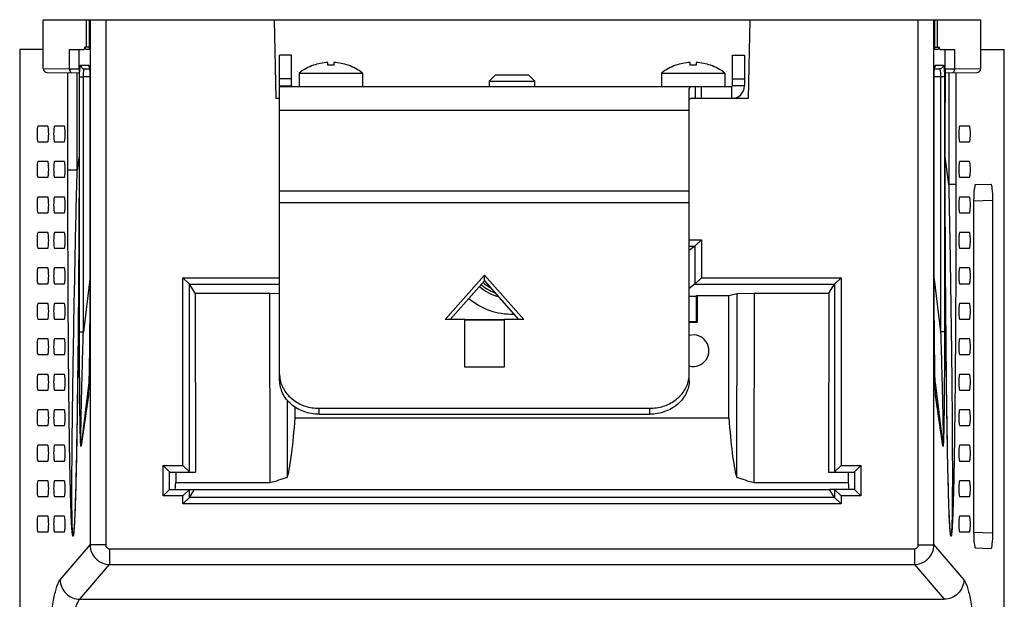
# Model space of a CAD drawing. Header units: millimetres. Extents: x 0 to 1189, y 0 to 841.
# Tile 4 of 8: x 386 to 511, y 597 to 671. Entities that reach past the tile are written whole.
import ezdxf

# ---------------------------------------------------------------- set-up
doc = ezdxf.new("R2010")
doc.units = ezdxf.units.MM
doc.header["$LTSCALE"] = 65.395
for name, color, linetype in [('CRADLE_CASE_RH-SHAPE', 7, 'CONTINUOUS'), ('FIX_GUIDE-SHAPE', 7, 'CONTINUOUS'), ('ISO7045-M4X12-4_8-SHAPE', 7, 'CONTINUOUS')]:
    doc.layers.add(name, color=color, linetype=linetype)

msp = doc.modelspace()

# ---------------------------------------------------------------- linework, layer by layer
at = {"layer": 'CRADLE_CASE_RH-SHAPE', "color": 7, "linetype": 'Continuous'}
for p, q in [((389.475, 664.828), (389.475, 671.036)), ((389.475, 671.036), (508.475, 671.036)), ((394.975, 667.536), (394.975, 671.036)), ((395.278, 671.036), (395.278, 667.236)), ((395.405, 671.036), (395.405, 604.396)), ((397.394, 671.036), (397.394, 604.396)), ((418.801, 671.036), (418.975, 661.033)), ((479.15, 671.036), (478.975, 661.033)), ((500.557, 604.396), (500.557, 671.036)), ((502.546, 604.396), (502.546, 671.036)), ((502.673, 667.236), (502.673, 671.036)), ((502.975, 667.536), (502.975, 671.036)), ((508.475, 664.828), (508.475, 671.036)), ((395.278, 667.536), (394.759, 667.536)), ((502.673, 667.536), (503.192, 667.536)), ((386.475, 667.236), (386.475, 579.623)), ((389.475, 667.236), (386.475, 667.236)), ((392.808, 664.801), (392.808, 667.236)), ((392.808, 667.236), (394.649, 667.236)), ((394.009, 664.788), (394.009, 667.236)), ((395.278, 667.236), (394.869, 667.236)), ((503.081, 667.236), (502.673, 667.236)), ((503.302, 667.236), (505.142, 667.236)), ((503.941, 667.236), (503.941, 664.788)), ((505.142, 667.236), (505.142, 664.801)), ((508.475, 667.236), (511.475, 667.236)), ((511.475, 579.623), (511.475, 667.236)), ((394.233, 665.283), (395.229, 665.276)), ((502.721, 665.276), (503.717, 665.283)), ((389.475, 664.828), (392.808, 664.801)), ((389.971, 664.328), (394.028, 664.293)), ((392.594, 651.987), (392.594, 664.305)), ((392.808, 664.801), (394.035, 664.788)), ((393.773, 651.987), (393.773, 664.295)), ((394.028, 664.704), (394.028, 661.639)), ((394.035, 664.788), (394.035, 662.78)), ((394.075, 631.444), (394.075, 663.785)), ((394.075, 663.785), (394.564, 663.785)), ((394.564, 631.444), (394.564, 663.785)), ((395.384, 663.778), (394.564, 663.785)), ((394.726, 664.783), (395.341, 664.779)), ((395.341, 664.778), (394.726, 664.783)), ((395.384, 663.877), (395.384, 640.776)), ((395.387, 663.775), (395.384, 663.775)), ((395.387, 663.775), (395.387, 640.776)), ((446.901, 664.033), (446.094, 663.233)), ((446.901, 664.033), (451.049, 664.033)), ((451.049, 664.033), (451.856, 663.233)), ((502.564, 640.776), (502.564, 663.775)), ((502.564, 663.775), (502.566, 663.775)), ((503.387, 663.785), (502.566, 663.778)), ((503.224, 664.783), (502.609, 664.778)), ((502.609, 664.779), (503.224, 664.783)), ((503.387, 663.785), (503.387, 631.444)), ((503.875, 663.785), (503.387, 663.785)), ((503.875, 663.785), (503.875, 631.444)), ((503.941, 664.788), (505.142, 664.801)), ((503.944, 664.774), (503.941, 664.788)), ((503.947, 664.76), (503.944, 664.774)), ((503.947, 664.76), (503.947, 660.503)), ((503.952, 660.503), (503.952, 664.68)), ((503.952, 664.293), (507.979, 664.328)), ((504.423, 664.297), (504.423, 650.143)), ((505.142, 664.801), (508.475, 664.828)), ((505.331, 664.305), (505.331, 650.143)), ((394.035, 662.78), (394.028, 662.78)), ((446.094, 663.233), (446.088, 662.533)), ((446.094, 663.233), (451.856, 663.233)), ((451.862, 662.533), (451.856, 663.233)), ((394.028, 661.639), (394.027, 659.247)), ((419.475, 661.033), (418.975, 661.033)), ((478.975, 661.033), (476.875, 661.033)), ((503.947, 660.503), (503.952, 660.503)), ((503.952, 659.691), (503.952, 660.503)), ((394.027, 659.247), (394.024, 657.102)), ((503.953, 657.818), (503.952, 659.691)), ((390.049, 657.536), (388.787, 657.536)), ((392.151, 657.536), (390.89, 657.536)), ((503.955, 655.997), (503.953, 657.818)), ((507.061, 657.536), (505.8, 657.536)), ((394.024, 657.102), (394.02, 655.156)), ((388.787, 655.536), (390.049, 655.536)), ((390.89, 655.536), (392.151, 655.536)), ((394.02, 655.156), (394.016, 653.373)), ((503.958, 654.227), (503.955, 655.997)), ((505.8, 655.536), (507.061, 655.536)), ((394.017, 653.815), (393.773, 651.987)), ((503.961, 652.507), (503.958, 654.227)), ((390.049, 653.036), (388.787, 653.036)), ((392.151, 653.036), (390.89, 653.036)), ((394.016, 653.373), (394.012, 651.729)), ((504.423, 650.143), (503.959, 653.62)), ((503.968, 650.014), (503.961, 652.507)), ((507.061, 653.036), (505.8, 653.036)), ((392.594, 651.987), (393.773, 651.987)), ((394.012, 651.729), (394.005, 649.481)), ((388.787, 651.036), (390.049, 651.036)), ((390.89, 651.036), (392.151, 651.036)), ((503.974, 648.014), (503.968, 650.014)), ((505.331, 650.143), (504.423, 650.143)), ((505.8, 651.036), (507.061, 651.036)), ((509.804, 650.135), (507.793, 650.065)), ((394.005, 649.481), (393.997, 647.45)), ((390.049, 648.536), (388.787, 648.536)), ((392.151, 648.536), (390.89, 648.536)), ((503.983, 645.701), (503.974, 648.014)), ((507.061, 648.536), (505.8, 648.536)), ((507.584, 648.059), (510.015, 648.144)), ((507.584, 648.059), (507.584, 606.014)), ((510.015, 605.929), (510.015, 648.144)), ((388.787, 646.536), (390.049, 646.536)), ((390.89, 646.536), (392.151, 646.536)), ((393.997, 647.45), (393.989, 645.597)), ((505.8, 646.536), (507.061, 646.536)), ((393.989, 645.597), (393.98, 643.893)), ((503.991, 643.841), (503.983, 645.701)), ((390.049, 644.036), (388.787, 644.036)), ((392.151, 644.036), (390.89, 644.036)), ((393.98, 643.893), (393.969, 641.817)), ((504.002, 641.686), (503.991, 643.841)), ((507.061, 644.036), (505.8, 644.036)), ((471.475, 643.096), (473.017, 643.096)), ((472.203, 642.282), (473.017, 643.096)), ((473.017, 643.096), (473.013, 638.294)), ((388.787, 642.036), (390.049, 642.036)), ((390.89, 642.036), (392.151, 642.036)), ((393.969, 641.817), (393.954, 639.481)), ((472.203, 642.282), (471.475, 641.737)), ((471.475, 642.282), (472.203, 642.282)), ((472.203, 642.282), (472.199, 637.481)), ((504.012, 639.947), (504.002, 641.686)), ((505.8, 642.036), (507.061, 642.036)), ((395.384, 640.776), (395.384, 639.692)), ((395.387, 640.776), (395.384, 640.776)), ((502.564, 640.776), (502.566, 640.776)), ((390.049, 639.536), (388.787, 639.536)), ((392.151, 639.536), (390.89, 639.536)), ((393.954, 639.481), (393.94, 637.378)), ((395.384, 639.692), (395.382, 638.497)), ((502.568, 638.647), (502.567, 639.867)), ((504.025, 637.92), (504.012, 639.947)), ((507.061, 639.536), (505.8, 639.536)), ((388.787, 637.536), (390.049, 637.536)), ((390.89, 637.536), (392.151, 637.536)), ((395.381, 638.098), (394.564, 631.444)), ((395.382, 638.497), (395.379, 637.211)), ((407.199, 614.45), (407.199, 638.294)), ((408.012, 637.48), (407.199, 638.294)), ((407.199, 638.294), (419.475, 638.294)), ((472.199, 637.481), (473.013, 638.294)), ((473.013, 638.294), (490.752, 638.294)), ((489.938, 637.481), (490.752, 638.294)), ((490.752, 638.294), (490.752, 614.45)), ((502.57, 637.51), (502.568, 638.647)), ((502.569, 638.098), (503.387, 631.444)), ((502.574, 636.424), (502.57, 637.51)), ((504.036, 636.275), (504.025, 637.92)), ((505.8, 637.536), (507.061, 637.536)), ((393.94, 637.378), (393.926, 635.467)), ((395.379, 637.211), (395.376, 636.119)), ((408.012, 637.481), (419.475, 637.481)), ((408.012, 613.65), (408.012, 637.48)), ((408.772, 636.341), (408.012, 637.48)), ((408.772, 636.341), (408.782, 613.636)), ((408.772, 636.341), (418.214, 636.341)), ((418.281, 612.301), (418.214, 636.341)), ((418.214, 636.341), (419.475, 636.312)), ((472.198, 637.481), (471.475, 636.938)), ((472.198, 637.481), (489.938, 637.481)), ((476.512, 636.036), (477.527, 636.289)), ((477.527, 636.289), (477.463, 613.01)), ((477.527, 636.289), (479.736, 636.341)), ((479.736, 636.341), (479.67, 612.301)), ((479.736, 636.341), (489.178, 636.341)), ((489.178, 636.341), (489.168, 613.636)), ((489.178, 636.341), (489.938, 637.48)), ((489.938, 637.48), (489.938, 613.65)), ((502.578, 635.364), (502.574, 636.424)), ((504.048, 634.663), (504.036, 636.275)), ((390.049, 635.036), (388.787, 635.036)), ((392.151, 635.036), (390.89, 635.036)), ((393.926, 635.467), (393.911, 633.715)), ((395.371, 635.073), (395.366, 634.074)), ((395.376, 636.119), (395.371, 635.073)), ((471.475, 635.958), (472.37, 635.958)), ((472.475, 636.036), (472.37, 635.958)), ((472.37, 635.958), (472.37, 632.741)), ((472.475, 636.036), (472.475, 632.636)), ((472.475, 636.036), (476.512, 636.036)), ((476.512, 620.516), (476.512, 636.036)), ((502.583, 634.332), (502.578, 635.364)), ((507.061, 635.036), (505.8, 635.036)), ((395.366, 634.074), (395.36, 633.004)), ((502.588, 633.341), (502.583, 634.332)), ((504.061, 633.085), (504.048, 634.663)), ((388.787, 633.036), (390.049, 633.036)), ((390.89, 633.036), (392.151, 633.036)), ((393.911, 633.715), (393.894, 631.793)), ((395.36, 633.004), (395.353, 631.999)), ((447.975, 632.936), (442.975, 632.936)), ((447.975, 632.901), (442.975, 632.901)), ((471.475, 632.741), (472.37, 632.741)), ((471.475, 632.636), (472.475, 632.636)), ((472.475, 632.636), (472.37, 632.741)), ((502.594, 632.401), (502.588, 633.341)), ((504.074, 631.549), (504.061, 633.085)), ((505.8, 633.036), (507.061, 633.036)), ((393.894, 631.793), (393.88, 630.31)), ((394.075, 631.444), (394.564, 631.444)), ((395.353, 631.999), (395.345, 631.069)), ((502.601, 631.528), (502.594, 632.401)), ((502.609, 630.589), (502.601, 631.528)), ((503.875, 631.444), (503.387, 631.444)), ((504.088, 630.066), (504.074, 631.549)), ((390.049, 630.536), (388.787, 630.536)), ((392.151, 630.536), (390.89, 630.536)), ((393.88, 630.31), (393.866, 628.923)), ((395.337, 630.111), (395.328, 629.291)), ((395.345, 631.069), (395.337, 630.111)), ((502.617, 629.736), (502.609, 630.589)), ((504.105, 628.368), (504.088, 630.066)), ((507.061, 630.536), (505.8, 630.536)), ((393.866, 628.923), (393.847, 627.23)), ((395.328, 629.291), (395.319, 628.502)), ((502.626, 628.919), (502.617, 629.736)), ((502.636, 628.132), (502.626, 628.919)), ((388.787, 628.536), (390.049, 628.536)), ((390.89, 628.536), (392.151, 628.536)), ((395.31, 627.825), (395.301, 627.17)), ((395.319, 628.502), (395.31, 627.825)), ((502.645, 627.508), (502.636, 628.132)), ((502.654, 626.923), (502.645, 627.508)), ((504.119, 627.034), (504.105, 628.368)), ((505.8, 628.536), (507.061, 628.536)), ((393.847, 627.23), (393.83, 625.77)), ((395.292, 626.615), (395.282, 626.074)), ((395.301, 627.17), (395.292, 626.615)), ((502.663, 626.384), (502.654, 626.923)), ((502.672, 625.894), (502.663, 626.384)), ((504.136, 625.554), (504.119, 627.034)), ((390.049, 626.036), (388.787, 626.036)), ((392.151, 626.036), (390.89, 626.036)), ((393.83, 625.77), (393.811, 624.254)), ((395.259, 625.018), (394.28, 617.043)), ((395.263, 625.19), (395.255, 624.842)), ((395.273, 625.625), (395.263, 625.19)), ((395.282, 626.074), (395.273, 625.625)), ((502.681, 625.446), (502.672, 625.894)), ((502.691, 625.032), (502.681, 625.446)), ((502.701, 624.647), (502.691, 625.032)), ((502.691, 625.018), (503.671, 617.043)), ((504.152, 624.198), (504.136, 625.554)), ((507.061, 626.036), (505.8, 626.036)), ((388.787, 624.036), (390.049, 624.036)), ((390.89, 624.036), (392.151, 624.036)), ((393.811, 624.254), (393.792, 622.823)), ((395.22, 623.779), (395.213, 623.618)), ((395.229, 624.008), (395.22, 623.779)), ((395.238, 624.252), (395.229, 624.008)), ((395.246, 624.508), (395.238, 624.252)), ((395.255, 624.842), (395.246, 624.508)), ((502.709, 624.359), (502.701, 624.647)), ((502.718, 624.09), (502.709, 624.359)), ((502.727, 623.842), (502.718, 624.09)), ((502.735, 623.672), (502.727, 623.842)), ((504.171, 622.721), (504.152, 624.198)), ((505.8, 624.036), (507.061, 624.036)), ((393.792, 622.823), (393.775, 621.638)), ((395.179, 623.096), (394.279, 616.982)), ((395.18, 623.157), (394.28, 617.043)), ((395.186, 623.204), (395.18, 623.157)), ((395.183, 623.184), (395.18, 623.157)), ((395.197, 623.335), (395.194, 623.295)), ((395.213, 623.618), (395.208, 623.517)), ((420.488, 613.01), (420.461, 622.735)), ((502.74, 623.567), (502.735, 623.672)), ((502.745, 623.468), (502.74, 623.567)), ((502.751, 623.378), (502.745, 623.468)), ((502.753, 623.335), (502.751, 623.378)), ((502.762, 623.225), (502.759, 623.259)), ((502.765, 623.204), (502.77, 623.157)), ((502.77, 623.157), (502.767, 623.184)), ((503.671, 617.043), (502.77, 623.157)), ((503.672, 616.982), (502.771, 623.096)), ((504.188, 621.503), (504.171, 622.721)), ((390.049, 621.536), (388.787, 621.536)), ((392.151, 621.536), (390.89, 621.536)), ((393.775, 621.638), (393.756, 620.367)), ((421.439, 620.516), (421.439, 621.876)), ((504.208, 620.125), (504.188, 621.503)), ((507.061, 621.536), (505.8, 621.536)), ((393.756, 620.367), (393.739, 619.32)), ((421.439, 620.516), (476.512, 620.516)), ((504.229, 618.804), (504.208, 620.125)), ((388.787, 619.536), (390.049, 619.536)), ((390.89, 619.536), (392.151, 619.536)), ((393.739, 619.32), (393.723, 618.324)), ((504.247, 617.726), (504.229, 618.804)), ((505.8, 619.536), (507.061, 619.536)), ((393.723, 618.324), (393.706, 617.374)), ((504.266, 616.7), (504.247, 617.726)), ((390.049, 617.036), (388.787, 617.036)), ((392.151, 617.036), (390.89, 617.036)), ((393.689, 616.465), (393.672, 615.596)), ((393.706, 617.374), (393.689, 616.465)), ((504.284, 615.725), (504.266, 616.7)), ((507.061, 617.036), (505.8, 617.036)), ((388.787, 615.036), (390.049, 615.036)), ((390.89, 615.036), (392.151, 615.036)), ((393.672, 615.596), (393.654, 614.764)), ((504.303, 614.798), (504.284, 615.725)), ((505.8, 615.036), (507.061, 615.036)), ((393.637, 613.966), (393.619, 613.2)), ((393.654, 614.764), (393.637, 613.966)), ((404.698, 610.622), (404.698, 614.45)), ((405.512, 613.65), (404.698, 614.45)), ((404.698, 614.45), (407.199, 614.45)), ((408.012, 613.65), (407.199, 614.45)), ((489.938, 613.65), (490.752, 614.45)), ((490.752, 614.45), (493.252, 614.45)), ((492.438, 613.65), (493.252, 614.45)), ((493.252, 614.45), (493.252, 610.622)), ((504.322, 613.916), (504.303, 614.798)), ((504.338, 613.21), (504.322, 613.916)), ((390.049, 612.536), (388.787, 612.536)), ((392.151, 612.536), (390.89, 612.536)), ((393.619, 613.2), (393.601, 612.463)), ((405.512, 613.636), (405.512, 613.65)), ((405.512, 611.422), (405.512, 613.65)), ((405.512, 613.636), (408.782, 613.636)), ((406.282, 613.636), (406.282, 612.301)), ((408.012, 613.65), (408.013, 613.636)), ((489.168, 613.636), (492.438, 613.636)), ((489.938, 613.636), (489.938, 613.65)), ((491.668, 613.636), (491.668, 612.301)), ((492.438, 613.65), (492.438, 611.422)), ((492.438, 613.65), (492.438, 613.636)), ((504.354, 612.529), (504.338, 613.21)), ((504.371, 611.871), (504.354, 612.529)), ((507.061, 612.536), (505.8, 612.536)), ((393.582, 611.754), (393.566, 611.168)), ((393.601, 612.463), (393.582, 611.754)), ((405.512, 611.422), (404.698, 610.622)), ((405.512, 611.422), (405.512, 611.436)), ((405.512, 611.436), (408.685, 611.436)), ((406.282, 612.301), (418.281, 612.301)), ((408.012, 611.422), (407.199, 610.622)), ((408.013, 611.436), (408.012, 611.422)), ((408.012, 610.427), (408.685, 611.436)), ((408.012, 610.427), (408.012, 611.422)), ((408.685, 611.443), (489.265, 611.443)), ((479.67, 612.301), (491.668, 612.301)), ((492.438, 611.436), (489.265, 611.436)), ((489.938, 610.427), (489.265, 611.436)), ((489.938, 611.422), (489.938, 611.436)), ((489.938, 611.422), (490.752, 610.622)), ((489.938, 611.422), (489.938, 610.427)), ((492.438, 611.436), (492.438, 611.422)), ((492.438, 611.422), (493.252, 610.622)), ((504.388, 611.235), (504.371, 611.871)), ((388.787, 610.536), (390.049, 610.536)), ((390.89, 610.536), (392.151, 610.536)), ((393.532, 610.05), (393.517, 609.604)), ((393.549, 610.6), (393.532, 610.05)), ((393.566, 611.168), (393.549, 610.6)), ((407.199, 610.622), (404.698, 610.622)), ((407.199, 609.613), (407.199, 610.622)), ((408.012, 610.427), (407.199, 609.613)), ((489.938, 610.427), (408.012, 610.427)), ((489.938, 610.427), (490.752, 609.613)), ((493.252, 610.622), (490.752, 610.622)), ((490.752, 610.622), (490.752, 609.613)), ((504.406, 610.625), (504.388, 611.235)), ((504.424, 610.041), (504.406, 610.625)), ((504.438, 609.594), (504.424, 610.041)), ((505.8, 610.536), (507.061, 610.536)), ((393.489, 608.833), (393.473, 608.422)), ((393.502, 609.171), (393.489, 608.833)), ((393.517, 609.604), (393.502, 609.171)), ((490.752, 609.613), (407.199, 609.613)), ((504.453, 609.166), (504.438, 609.594)), ((504.468, 608.76), (504.453, 609.166)), ((504.483, 608.377), (504.468, 608.76)), ((390.049, 608.036), (388.787, 608.036)), ((392.151, 608.036), (390.89, 608.036)), ((393.445, 607.793), (393.43, 607.492)), ((393.459, 608.103), (393.445, 607.793)), ((393.473, 608.422), (393.459, 608.103)), ((504.498, 608.017), (504.483, 608.377)), ((504.514, 607.679), (504.498, 608.017)), ((504.529, 607.363), (504.514, 607.679)), ((507.061, 608.036), (505.8, 608.036)), ((393.369, 606.478), (393.36, 606.361)), ((393.378, 606.599), (393.369, 606.478)), ((393.391, 606.791), (393.378, 606.599)), ((393.403, 606.992), (393.391, 606.791)), ((393.415, 607.202), (393.403, 606.992)), ((393.43, 607.492), (393.415, 607.202)), ((504.541, 607.141), (504.529, 607.363)), ((504.553, 606.932), (504.541, 607.141)), ((504.565, 606.738), (504.553, 606.932)), ((504.577, 606.556), (504.565, 606.738)), ((504.586, 606.442), (504.577, 606.556)), ((504.594, 606.334), (504.586, 606.442)), ((504.603, 606.233), (504.594, 606.334)), ((388.787, 606.036), (390.049, 606.036)), ((390.89, 606.036), (392.151, 606.036)), ((504.611, 606.138), (504.603, 606.233)), ((505.8, 606.036), (507.061, 606.036)), ((507.584, 606.014), (510.015, 605.929)), ((391.619, 599.974), (395.405, 604.396)), ((397.394, 604.396), (395.405, 604.396)), ((397.89, 603.899), (397.89, 601.914)), ((397.89, 603.899), (500.06, 603.899)), ((500.06, 603.899), (500.06, 601.914)), ((500.557, 604.396), (502.546, 604.396)), ((502.546, 604.396), (506.331, 599.974)), ((507.793, 604.008), (509.804, 603.937)), ((394.105, 597.492), (397.89, 601.914)), ((397.89, 601.914), (500.06, 601.914)), ((500.06, 601.914), (503.845, 597.492)), ((394.105, 597.492), (503.845, 597.492))]:
    msp.add_line(p, q, dxfattribs=at)
for points in [[(395.299, 665.049), (395.3, 665.046), (395.303, 665.036), (395.307, 665.02), (395.311, 664.998), (395.316, 664.971), (395.321, 664.94), (395.326, 664.904), (395.332, 664.863), (395.337, 664.818), (395.342, 664.768), (395.347, 664.715), (395.352, 664.657), (395.357, 664.595), (395.362, 664.53), (395.366, 664.46), (395.37, 664.387), (395.373, 664.31), (395.376, 664.229), (395.379, 664.146), (395.381, 664.059), (395.383, 663.969), (395.384, 663.877)], [(502.567, 639.867), (502.567, 663.852), (502.567, 663.942), (502.569, 664.029), (502.57, 664.113), (502.573, 664.194), (502.576, 664.273), (502.579, 664.348), (502.582, 664.42), (502.586, 664.489), (502.59, 664.555), (502.595, 664.617), (502.599, 664.675), (502.604, 664.73), (502.609, 664.781), (502.615, 664.828), (502.62, 664.872), (502.625, 664.911), (502.63, 664.946), (502.635, 664.976), (502.64, 665.001), (502.644, 665.022), (502.648, 665.037), (502.65, 665.045)], [(395.194, 623.295), (395.191, 623.258), (395.188, 623.224), (395.185, 623.195), (395.184, 623.185)], [(395.208, 623.517), (395.203, 623.422), (395.2, 623.378), (395.197, 623.335)], [(502.759, 623.259), (502.756, 623.296), (502.753, 623.335)], [(502.767, 623.185), (502.765, 623.196), (502.762, 623.225)], [(393.36, 606.361), (393.35, 606.252), (393.346, 606.2), (393.341, 606.15), (393.336, 606.103), (393.331, 606.059), (393.327, 606.018), (393.324, 605.993)], [(504.63, 605.961), (504.629, 605.974), (504.624, 606.012), (504.62, 606.051), (504.616, 606.094), (504.611, 606.138)]]:
    msp.add_lwpolyline(points, dxfattribs=at)
for centre, radius, start, end in [((389.975, 664.828), 0.5, 180, 269.5), ((394.514, 664.789), 0.504, 180.01621, 193.23987), ((394.534, 664.704), 0.505, 170.369, 179.93377), ((507.975, 664.828), 0.5, 270.5, 360), ((448.929, 642.036), 5.681, 230.231, 241.49138), ((448.929, 642.036), 6.356, 229.98955, 254.38952), ((448.929, 642.036), 6.035, 230.06915, 249.21416), ((448.929, 642.036), 8.356, 229.62305, 271.79091), ((471.975, 629.036), 2, 255.49441, 104.50559), ((395.511, 623.12), 0.333, 173.74684, 184.25346), ((394.013, 623.266), 1.178, 351.69885, 353.23066), ((509.9, 623.808), 7.166, 183.70473, 184.49623), ((502.44, 623.12), 0.333, 355.74654, 6.25315), ((394.61, 617.007), 0.333, 173.74684, 184.25346), ((503.34, 617.007), 0.333, 355.74654, 6.25316), ((515.4, 607.081), 10.839, 185.18142, 185.84891)]:
    msp.add_arc(centre, radius, start, end, dxfattribs=at)
for centre, major_axis, ratio, start_param, end_param in [((388.787, 656.536), (0, 1), 0.1051042, 0, 3.1415927), ((390.049, 656.536), (0, 1), 0.1051042, -3.1415927, 0), ((390.89, 656.536), (0, 1), 0.1051042, 0, 3.1415927), ((392.151, 656.536), (0, 1), 0.1051042, -3.1415927, 0), ((505.8, 656.536), (0, 1), 0.1051042, 0, 3.1415927), ((507.061, 656.536), (0, 1), 0.1051042, -3.1415927, 0), ((388.787, 652.036), (0, 1), 0.1051042, 0, 3.1415927), ((390.049, 652.036), (0, 1), 0.1051042, -3.1415927, 0), ((390.89, 652.036), (0, 1), 0.1051042, 0, 3.1415927), ((392.151, 652.036), (0, 1), 0.1051042, -3.1415927, 0), ((505.8, 652.036), (0, 1), 0.1051042, 0, 3.1415927), ((507.061, 652.036), (0, 1), 0.1051042, -3.1415927, 0), ((507.794, 648.064), (0.001, 2.001), 0.1047193, 0.0036839, 1.5732623), ((509.804, 648.134), (0.001, 2.001), 0.1054889, -1.5658394, 0.003739), ((388.787, 647.536), (0, 1), 0.1051042, 0, 3.1415927), ((390.049, 647.536), (0, 1), 0.1051042, -3.1415927, 0), ((390.89, 647.536), (0, 1), 0.1051042, 0, 3.1415927), ((392.151, 647.536), (0, 1), 0.1051042, -3.1415927, 0), ((505.8, 647.536), (0, 1), 0.1051042, 0, 3.1415927), ((507.061, 647.536), (0, 1), 0.1051042, -3.1415927, 0), ((388.787, 643.036), (0, 1), 0.1051042, 0, 3.1415927), ((390.049, 643.036), (0, 1), 0.1051042, -3.1415927, 0), ((390.89, 643.036), (0, 1), 0.1051042, 0, 3.1415927), ((392.151, 643.036), (0, 1), 0.1051042, -3.1415927, 0), ((505.8, 643.036), (0, 1), 0.1051042, 0, 3.1415927), ((507.061, 643.036), (0, 1), 0.1051042, -3.1415927, 0), ((388.787, 638.536), (0, 1), 0.1051042, 0, 3.1415927), ((390.049, 638.536), (0, 1), 0.1051042, -3.1415927, 0), ((390.89, 638.536), (0, 1), 0.1051042, 0, 3.1415927), ((392.151, 638.536), (0, 1), 0.1051042, -3.1415927, 0), ((505.8, 638.536), (0, 1), 0.1051042, 0, 3.1415927), ((507.061, 638.536), (0, 1), 0.1051042, -3.1415927, 0), ((388.787, 634.036), (0, 1), 0.1051042, 0, 3.1415927), ((390.049, 634.036), (0, 1), 0.1051042, -3.1415927, 0), ((390.89, 634.036), (0, 1), 0.1051042, 0, 3.1415927), ((392.151, 634.036), (0, 1), 0.1051042, -3.1415927, 0), ((505.8, 634.036), (0, 1), 0.1051042, 0, 3.1415927), ((507.061, 634.036), (0, 1), 0.1051042, -3.1415927, 0), ((388.787, 629.536), (0, 1), 0.1051042, 0, 3.1415927), ((390.049, 629.536), (0, 1), 0.1051042, -3.1415927, 0), ((390.89, 629.536), (0, 1), 0.1051042, 0, 3.1415927), ((392.151, 629.536), (0, 1), 0.1051042, -3.1415927, 0), ((505.8, 629.536), (0, 1), 0.1051042, 0, 3.1415927), ((507.061, 629.536), (0, 1), 0.1051042, -3.1415927, 0), ((388.787, 625.036), (0, 1), 0.1051042, 0, 3.1415927), ((390.049, 625.036), (0, 1), 0.1051042, -3.1415927, 0), ((390.89, 625.036), (0, 1), 0.1051042, 0, 3.1415927), ((392.151, 625.036), (0, 1), 0.1051042, -3.1415927, 0), ((505.8, 625.036), (0, 1), 0.1051042, 0, 3.1415927), ((507.061, 625.036), (0, 1), 0.1051042, -3.1415927, 0), ((388.787, 620.536), (0, 1), 0.1051042, 0, 3.1415927), ((390.049, 620.536), (0, 1), 0.1051042, -3.1415927, 0), ((390.89, 620.536), (0, 1), 0.1051042, 0, 3.1415927), ((392.151, 620.536), (0, 1), 0.1051042, -3.1415927, 0), ((505.8, 620.536), (0, 1), 0.1051042, 0, 3.1415927), ((507.061, 620.536), (0, 1), 0.1051042, -3.1415927, 0), ((419.666, 631.636), (0, 20.2), 0.1051042, -2.7442136, -2.1537561), ((478.284, 631.636), (0, 20.2), 0.1051042, -4.1294293, -3.5389717), ((388.787, 616.036), (0, 1), 0.1051042, 0, 3.1415927), ((390.049, 616.036), (0, 1), 0.1051042, -3.1415927, 0), ((390.89, 616.036), (0, 1), 0.1051042, 0, 3.1415927), ((392.151, 616.036), (0, 1), 0.1051042, -3.1415927, 0), ((505.8, 616.036), (0, 1), 0.1051042, 0, 3.1415927), ((507.061, 616.036), (0, 1), 0.1051042, -3.1415927, 0), ((388.787, 611.536), (0, 1), 0.1051042, 0, 3.1415927), ((390.049, 611.536), (0, 1), 0.1051042, -3.1415927, 0), ((390.89, 611.536), (0, 1), 0.1051042, 0, 3.1415927), ((392.151, 611.536), (0, 1), 0.1051042, -3.1415927, 0), ((412.299, 631.636), (22.322, 2.486), 0.898043, -1.4005689, -1.2968118), ((485.652, 631.636), (22.322, -2.486), 0.898043, -1.8447808, -1.7410237), ((505.8, 611.536), (0, 1), 0.1051042, 0, 3.1415927), ((507.061, 611.536), (0, 1), 0.1051042, -3.1415927, 0), ((406.18, 631.636), (0, 20.2), 0.0174551, -3.1154127, -2.8479707), ((491.77, 631.636), (0, 20.2), 0.0174551, -3.4352146, -3.1677726), ((388.787, 607.036), (0, 1), 0.1051042, 0, 3.1415927), ((390.049, 607.036), (0, 1), 0.1051042, -3.1415927, 0), ((390.89, 607.036), (0, 1), 0.1051042, 0, 3.1415927), ((392.151, 607.036), (0, 1), 0.1051042, -3.1415927, 0), ((505.8, 607.036), (0, 1), 0.1051042, 0, 3.1415927), ((507.061, 607.036), (0, 1), 0.1051042, -3.1415927, 0), ((507.794, 606.009), (-0.001, 2.001), 0.1047193, 1.5683304, 3.1379087), ((509.804, 605.939), (-0.001, 2.001), 0.1054889, -3.1453316, -1.5757533)]:
    msp.add_ellipse(centre, major_axis=major_axis, ratio=ratio, start_param=start_param, end_param=end_param, dxfattribs=at)
for points, knots in [([(394.759, 667.536), (394.748, 667.536), (394.72, 667.51), (394.682, 667.41), (394.662, 667.312), (394.649, 667.236)], [0, 0, 0, 0, 0.1059417, 0.300502, 1, 1, 1, 1]), ([(394.869, 667.236), (394.857, 667.312), (394.838, 667.411), (394.798, 667.51), (394.771, 667.536), (394.759, 667.536)], [0, 0, 0, 0, 0.7033014, 0.8946011, 1, 1, 1, 1]), ([(503.192, 667.536), (503.18, 667.536), (503.152, 667.51), (503.114, 667.41), (503.094, 667.312), (503.081, 667.236)], [0, 0, 0, 0, 0.1059417, 0.300502, 1, 1, 1, 1]), ([(503.302, 667.236), (503.289, 667.312), (503.27, 667.411), (503.23, 667.51), (503.203, 667.536), (503.192, 667.536)], [0, 0, 0, 0, 0.7033014, 0.8946011, 1, 1, 1, 1]), ([(394.075, 663.785), (394.075, 663.977), (394.081, 664.256), (394.1, 664.609), (394.119, 664.834), (394.141, 665.017), (394.168, 665.157), (394.19, 665.238), (394.219, 665.283), (394.233, 665.283)], [0, 0, 0, 0, 0.3781217, 0.5488312, 0.6984581, 0.8214977, 0.9137015, 0.9725421, 1, 1, 1, 1]), ([(394.233, 665.283), (394.233, 665.219), (394.259, 665.088), (394.368, 664.923), (394.532, 664.811), (394.662, 664.784), (394.726, 664.783)], [0, 0, 0, 0, 0.2506643, 0.5008939, 0.7506012, 1, 1, 1, 1]), ([(395.229, 665.276), (395.241, 665.276), (395.266, 665.243), (395.286, 665.179), (395.31, 665.072), (395.322, 664.99), (395.328, 664.942)], [0, 0, 0, 0, 0.0965076, 0.2912105, 0.5941004, 1, 1, 1, 1]), ([(502.619, 664.922), (502.626, 664.972), (502.638, 665.06), (502.663, 665.173), (502.683, 665.24), (502.709, 665.276), (502.721, 665.276)], [0, 0, 0, 0, 0.4062906, 0.7098214, 0.904688, 1, 1, 1, 1]), ([(503.717, 665.283), (503.717, 665.219), (503.692, 665.088), (503.582, 664.923), (503.419, 664.811), (503.289, 664.784), (503.224, 664.783)], [0, 0, 0, 0, 0.2506644, 0.500894, 0.7506012, 1, 1, 1, 1]), ([(503.717, 665.283), (503.731, 665.283), (503.76, 665.238), (503.782, 665.157), (503.809, 665.017), (503.831, 664.834), (503.85, 664.609), (503.87, 664.256), (503.875, 663.977), (503.875, 663.785)], [0, 0, 0, 0, 0.0274512, 0.086273, 0.1784616, 0.3014944, 0.4511143, 0.6218178, 1, 1, 1, 1]), ([(392.808, 664.801), (392.808, 664.738), (392.817, 664.615), (392.854, 664.444), (392.934, 664.302), (393.001, 664.301)], [0, 0, 0, 0, 0.3417975, 0.6402274, 1, 1, 1, 1]), ([(394.564, 663.785), (394.563, 663.913), (394.57, 664.151), (394.599, 664.46), (394.642, 664.662), (394.684, 664.759), (394.714, 664.784), (394.726, 664.783)], [0, 0, 0, 0, 0.3728215, 0.6884991, 0.9023281, 0.9640319, 1, 1, 1, 1]), ([(395.328, 664.942), (395.351, 664.769), (395.378, 664.38), (395.387, 663.991), (395.387, 663.775)], [0, 0, 0, 0, 0.4464725, 1, 1, 1, 1]), ([(502.564, 663.775), (502.564, 663.986), (502.572, 664.369), (502.598, 664.751), (502.619, 664.922)], [0, 0, 0, 0, 0.5507859, 1, 1, 1, 1]), ([(503.224, 664.783), (503.237, 664.784), (503.267, 664.759), (503.309, 664.662), (503.351, 664.46), (503.381, 664.151), (503.387, 663.913), (503.387, 663.785)], [0, 0, 0, 0, 0.0359611, 0.0976459, 0.3114537, 0.6271183, 1, 1, 1, 1]), ([(503.953, 664.682), (503.953, 664.69), (503.952, 664.715), (503.951, 664.742), (503.947, 664.76)], [0, 0, 0, 0, 0.2814614, 1, 1, 1, 1]), ([(505.142, 664.801), (505.142, 664.738), (505.133, 664.615), (505.096, 664.444), (505.016, 664.302), (504.949, 664.301)], [0, 0, 0, 0, 0.3417976, 0.6402275, 1, 1, 1, 1]), ([(394.035, 662.78), (394.035, 660.387), (394.031, 655.602), (394.01, 648.427), (393.975, 641.257), (393.925, 634.098), (393.867, 628.14), (393.808, 623.385), (393.757, 619.832), (393.695, 616.296), (393.633, 613.365), (393.571, 611.042), (393.518, 609.334), (393.463, 607.938), (393.407, 606.87), (393.373, 606.359), (393.35, 606.114)], [0, 0, 0, 0, 0.1266608, 0.2532788, 0.379807, 0.5061806, 0.6322916, 0.6951876, 0.7579151, 0.8203813, 0.8823891, 0.9130818, 0.9433821, 0.9728902, 0.9869906, 1, 1, 1, 1]), ([(504.605, 606.102), (504.584, 606.337), (504.55, 606.827), (504.496, 607.852), (504.444, 609.191), (504.392, 610.832), (504.333, 613.062), (504.273, 615.875), (504.214, 619.27), (504.165, 622.681), (504.109, 627.246), (504.053, 632.966), (504.004, 639.84), (503.971, 646.723), (503.951, 653.612), (503.947, 658.206), (503.947, 660.503)], [0, 0, 0, 0, 0.0129953, 0.02709, 0.056594, 0.0868932, 0.1175856, 0.1795942, 0.2420618, 0.304791, 0.3676888, 0.4938036, 0.620181, 0.7467131, 0.8733352, 1, 1, 1, 1]), ([(393.328, 605.894), (393.324, 605.853), (393.314, 605.776), (393.298, 605.67), (393.284, 605.596), (393.27, 605.548), (393.261, 605.522), (393.24, 605.491), (393.218, 605.521), (393.21, 605.546), (393.196, 605.594), (393.182, 605.669), (393.166, 605.776), (393.151, 605.899), (393.138, 606.034), (393.12, 606.231), (393.101, 606.491), (393.081, 606.814), (393.062, 607.149), (393.04, 607.61), (393.015, 608.198), (392.988, 608.913), (392.965, 609.638), (392.943, 610.37), (392.917, 611.354), (392.887, 612.591), (392.857, 614.082), (392.829, 615.58), (392.804, 617.082), (392.775, 619.092), (392.743, 621.61), (392.71, 624.636), (392.674, 628.68), (392.64, 633.741), (392.604, 641.848), (392.594, 647.931), (392.594, 651.987)], [0, 0, 0, 0, 0.0026373, 0.0049458, 0.0068063, 0.0075247, 0.0080792, 0.0086857, 0.0092714, 0.0098165, 0.0105311, 0.0123995, 0.0147338, 0.0174068, 0.0203288, 0.0234339, 0.0300321, 0.036979, 0.0441558, 0.0514936, 0.066495, 0.081784, 0.097261, 0.1128698, 0.1285756, 0.1601946, 0.1920056, 0.223948, 0.2559855, 0.2880946, 0.3524685, 0.4169881, 0.4816072, 0.6110385, 0.7406255, 1, 1, 1, 1]), ([(393.324, 605.993), (393.319, 605.951), (393.31, 605.889), (393.298, 605.812), (393.289, 605.762), (393.28, 605.721), (393.27, 605.689), (393.263, 605.668), (393.248, 605.655), (393.235, 605.67), (393.224, 605.704), (393.21, 605.774), (393.199, 605.879), (393.187, 606.007), (393.178, 606.148), (393.167, 606.353), (393.156, 606.622), (393.145, 606.955), (393.134, 607.416), (393.124, 608.003), (393.116, 608.717), (393.111, 609.439), (393.107, 610.167), (393.106, 610.899), (393.106, 611.633), (393.108, 612.37), (393.111, 613.356), (393.117, 614.591), (393.128, 616.075), (393.141, 617.563), (393.161, 619.55), (393.19, 622.038), (393.231, 625.026), (393.293, 629.015), (393.38, 634.006), (393.538, 641.997), (393.675, 647.991), (393.773, 651.987)], [0, 0, 0, 0, 0.0027415, 0.0039644, 0.0050529, 0.0059757, 0.0066947, 0.007176, 0.0074336, 0.0076954, 0.0081862, 0.0098562, 0.0122078, 0.0149966, 0.0180653, 0.0213211, 0.0281942, 0.0353671, 0.0427249, 0.0577776, 0.0731022, 0.088592, 0.1041922, 0.119871, 0.1356086, 0.1513916, 0.1672106, 0.1989317, 0.2307351, 0.2625984, 0.2945073, 0.3584242, 0.4224341, 0.4865077, 0.6147776, 0.7431453, 1, 1, 1, 1]), ([(504.423, 650.143), (504.499, 646.297), (504.603, 640.529), (504.718, 632.839), (504.779, 628.037), (504.819, 624.199), (504.845, 621.324), (504.861, 618.932), (504.871, 617.021), (504.876, 615.59), (504.879, 614.163), (504.879, 612.976), (504.878, 612.029), (504.875, 611.321), (504.872, 610.616), (504.867, 609.913), (504.86, 609.215), (504.851, 608.523), (504.839, 607.839), (504.826, 607.278), (504.812, 606.84), (504.799, 606.524), (504.787, 606.27), (504.774, 606.077), (504.764, 605.946), (504.754, 605.845), (504.745, 605.773), (504.737, 605.728), (504.73, 605.691), (504.721, 605.664), (504.715, 605.646), (504.7, 605.638), (504.689, 605.653), (504.676, 605.685), (504.665, 605.733), (504.655, 605.79), (504.643, 605.863), (504.635, 605.921), (504.63, 605.961)], [0, 0, 0, 0, 0.2573074, 0.3858942, 0.5143732, 0.578545, 0.642647, 0.7066468, 0.7385922, 0.7704877, 0.8023172, 0.8340561, 0.84988, 0.865664, 0.881398, 0.8970672, 0.9126492, 0.9281089, 0.9433848, 0.9583572, 0.9656548, 0.9727448, 0.9794982, 0.9826724, 0.985638, 0.9882955, 0.9894612, 0.9904846, 0.9913338, 0.991975, 0.9923893, 0.992616, 0.9929042, 0.9934078, 0.9950427, 0.9961118, 0.9973104, 1, 1, 1, 1]), ([(505.331, 650.143), (505.331, 646.24), (505.321, 640.386), (505.286, 632.585), (505.253, 627.714), (505.218, 623.823), (505.187, 620.911), (505.156, 618.489), (505.127, 616.555), (505.103, 615.109), (505.077, 613.668), (505.047, 612.234), (505.018, 611.044), (504.993, 610.098), (504.972, 609.395), (504.949, 608.698), (504.927, 608.123), (504.908, 607.669), (504.892, 607.335), (504.876, 607.006), (504.858, 606.687), (504.837, 606.38), (504.815, 606.093), (504.793, 605.873), (504.773, 605.719), (504.759, 605.639), (504.747, 605.586), (504.738, 605.557), (504.729, 605.536), (504.72, 605.522), (504.707, 605.518), (504.696, 605.529), (504.688, 605.546), (504.679, 605.571), (504.67, 605.604), (504.658, 605.66), (504.645, 605.743), (504.63, 605.855), (504.621, 605.934), (504.617, 605.976)], [0, 0, 0, 0, 0.2595375, 0.3892054, 0.5187163, 0.5833743, 0.6479317, 0.7123413, 0.7444671, 0.7765199, 0.8084755, 0.8402965, 0.8719198, 0.8876241, 0.9032271, 0.9186918, 0.9339571, 0.9414841, 0.9489139, 0.9562145, 0.9633369, 0.9702002, 0.9766619, 0.9824473, 0.9849296, 0.9869982, 0.9878344, 0.9885131, 0.9890195, 0.9893555, 0.9895735, 0.9898411, 0.990264, 0.9908591, 0.9916153, 0.9925146, 0.9946724, 0.9972001, 1, 1, 1, 1]), ([(395.387, 640.776), (395.387, 639.311), (395.383, 637.114), (395.37, 634.185), (395.357, 631.992), (395.337, 629.802), (395.316, 627.982), (395.294, 626.532), (395.273, 625.453), (395.246, 624.398), (395.224, 623.702), (395.203, 623.363)], [0, 0, 0, 0, 0.2523917, 0.3784994, 0.5044836, 0.6302573, 0.7556421, 0.818062, 0.880128, 0.9414432, 1, 1, 1, 1]), ([(502.749, 623.345), (502.738, 623.51), (502.723, 623.849), (502.699, 624.545), (502.678, 625.436), (502.657, 626.515), (502.634, 627.967), (502.613, 629.789), (502.594, 631.981), (502.58, 634.177), (502.567, 637.109), (502.564, 639.309), (502.564, 640.776)], [0, 0, 0, 0, 0.0284873, 0.0584432, 0.1197481, 0.1818164, 0.2442424, 0.3696437, 0.4954362, 0.62144, 0.7475677, 1, 1, 1, 1]), ([(394.279, 616.982), (394.277, 616.972), (394.274, 616.953), (394.27, 616.936), (394.263, 616.917), (394.251, 616.928), (394.25, 616.946), (394.243, 616.973), (394.239, 617.007), (394.233, 617.063), (394.227, 617.139), (394.218, 617.272), (394.208, 617.447), (394.199, 617.663), (394.191, 617.884), (394.184, 618.109), (394.178, 618.336), (394.172, 618.564), (394.165, 618.87), (394.153, 619.409), (394.135, 620.495), (394.116, 622.051), (394.099, 623.925), (394.088, 625.802), (394.078, 628.309), (394.075, 630.19), (394.075, 631.444)], [0, 0, 0, 0, 0.0021222, 0.0036519, 0.0044281, 0.0049427, 0.0062104, 0.0081605, 0.0106045, 0.0133913, 0.019618, 0.026371, 0.0407001, 0.0556105, 0.0708359, 0.0862568, 0.10181, 0.1174581, 0.1331775, 0.1647713, 0.2283521, 0.356305, 0.4847489, 0.6134276, 0.7422315, 1, 1, 1, 1]), ([(394.28, 617.043), (394.278, 617.031), (394.276, 617.015), (394.271, 616.995), (394.269, 616.987), (394.265, 616.979), (394.26, 616.984), (394.259, 616.992), (394.256, 617.005), (394.254, 617.02), (394.252, 617.046), (394.25, 617.082), (394.247, 617.129), (394.245, 617.195), (394.243, 617.281), (394.242, 617.388), (394.241, 617.496), (394.24, 617.644), (394.241, 617.83), (394.242, 618.055), (394.244, 618.281), (394.247, 618.584), (394.251, 618.965), (394.261, 619.577), (394.28, 620.651), (394.312, 622.19), (394.357, 624.038), (394.404, 625.888), (394.472, 628.357), (394.526, 630.209), (394.564, 631.444)], [0, 0, 0, 0, 0.0024843, 0.0034389, 0.0041124, 0.0044549, 0.0047071, 0.0052811, 0.0061646, 0.0072857, 0.0085804, 0.0115153, 0.0147384, 0.0181363, 0.0252407, 0.0325864, 0.0400739, 0.0476541, 0.0629921, 0.0784802, 0.0940633, 0.1097116, 0.1411391, 0.1726815, 0.2359692, 0.362959, 0.4902095, 0.6175856, 0.7450286, 1, 1, 1, 1]), ([(503.387, 631.444), (503.424, 630.209), (503.478, 628.357), (503.546, 625.888), (503.594, 624.038), (503.638, 622.19), (503.671, 620.651), (503.69, 619.577), (503.699, 618.965), (503.704, 618.584), (503.707, 618.281), (503.709, 618.055), (503.71, 617.83), (503.71, 617.644), (503.709, 617.496), (503.708, 617.388), (503.707, 617.281), (503.705, 617.195), (503.703, 617.129), (503.701, 617.082), (503.698, 617.046), (503.696, 617.02), (503.694, 617.005), (503.692, 616.992), (503.691, 616.984), (503.685, 616.979), (503.682, 616.987), (503.679, 616.995), (503.675, 617.015), (503.672, 617.031), (503.671, 617.043)], [0, 0, 0, 0, 0.254972, 0.3824153, 0.5097917, 0.6370425, 0.7640327, 0.8273206, 0.858863, 0.8902905, 0.9059388, 0.9215219, 0.9370099, 0.9523479, 0.959928, 0.9674154, 0.9747609, 0.9818651, 0.9852626, 0.9884855, 0.9914199, 0.9927144, 0.9938353, 0.9947186, 0.9952927, 0.995545, 0.9958872, 0.9965607, 0.9975153, 1, 1, 1, 1]), ([(503.875, 631.444), (503.875, 630.19), (503.872, 628.309), (503.862, 625.802), (503.851, 623.925), (503.835, 622.051), (503.815, 620.495), (503.797, 619.409), (503.786, 618.87), (503.778, 618.564), (503.772, 618.336), (503.766, 618.109), (503.759, 617.884), (503.751, 617.663), (503.742, 617.447), (503.733, 617.272), (503.724, 617.139), (503.717, 617.063), (503.711, 617.007), (503.707, 616.973), (503.701, 616.946), (503.699, 616.928), (503.687, 616.917), (503.681, 616.936), (503.676, 616.953), (503.673, 616.972), (503.672, 616.982)], [0, 0, 0, 0, 0.2577692, 0.3865734, 0.5152525, 0.6436968, 0.7716501, 0.8352311, 0.8668249, 0.8825444, 0.8981925, 0.9137456, 0.9291664, 0.9443917, 0.9593019, 0.9736306, 0.9803833, 0.9866094, 0.9893959, 0.9918396, 0.9937894, 0.995057, 0.9955717, 0.9963477, 0.9978775, 1, 1, 1, 1]), ([(395.203, 623.363), (395.201, 623.342), (395.196, 623.263), (395.19, 623.184), (395.183, 623.127)], [0, 0, 0, 0, 0.2695257, 1, 1, 1, 1]), ([(502.771, 623.096), (502.77, 623.107), (502.763, 623.157), (502.759, 623.207), (502.756, 623.246)], [0, 0, 0, 0, 0.2198299, 1, 1, 1, 1]), ([(393.35, 606.114), (393.349, 606.095), (393.342, 606.022), (393.334, 605.948), (393.328, 605.894)], [0, 0, 0, 0, 0.2594747, 1, 1, 1, 1]), ([(395.405, 604.396), (395.408, 604.075), (395.543, 603.425), (396.097, 602.605), (396.918, 602.052), (397.568, 601.917), (397.89, 601.914)], [0, 0, 0, 0, 0.249578, 0.4997739, 0.7500923, 1, 1, 1, 1]), ([(397.394, 604.396), (397.394, 604.332), (397.419, 604.201), (397.529, 604.035), (397.695, 603.925), (397.825, 603.899), (397.89, 603.899)], [0, 0, 0, 0, 0.2500132, 0.4999889, 0.7499613, 1, 1, 1, 1]), ([(500.06, 601.914), (500.382, 601.917), (501.032, 602.051), (501.854, 602.605), (502.408, 603.425), (502.542, 604.075), (502.546, 604.396)], [0, 0, 0, 0, 0.2498647, 0.5001796, 0.7503804, 1, 1, 1, 1]), ([(500.06, 603.899), (500.125, 603.899), (500.256, 603.925), (500.421, 604.035), (500.531, 604.201), (500.557, 604.332), (500.557, 604.396)], [0, 0, 0, 0, 0.2499952, 0.4999642, 0.7499449, 1, 1, 1, 1]), ([(389.543, 578.08), (389.545, 579.414), (389.575, 582.033), (389.692, 585.85), (389.877, 589.402), (390.122, 592.577), (390.382, 594.939), (390.622, 596.563), (390.802, 597.564), (390.989, 598.407), (391.182, 599.087), (391.378, 599.599), (391.534, 599.874), (391.619, 599.974)], [0, 0, 0, 0, 0.1809625, 0.3555043, 0.518094, 0.6636327, 0.7876509, 0.8404128, 0.8864956, 0.925607, 0.9575484, 0.9822684, 1, 1, 1, 1]), ([(391.619, 599.974), (391.623, 599.653), (391.759, 599.004), (392.314, 598.186), (393.135, 597.632), (393.784, 597.496), (394.105, 597.492)], [0, 0, 0, 0, 0.2493515, 0.4996794, 0.7501942, 1, 1, 1, 1]), ([(506.331, 599.974), (506.327, 599.653), (506.191, 599.004), (505.636, 598.186), (504.816, 597.632), (504.167, 597.496), (503.845, 597.492)], [0, 0, 0, 0, 0.2493515, 0.4996794, 0.7501942, 1, 1, 1, 1]), ([(506.331, 599.974), (506.416, 599.874), (506.572, 599.599), (506.769, 599.087), (506.961, 598.407), (507.149, 597.564), (507.328, 596.563), (507.569, 594.939), (507.828, 592.577), (508.074, 589.402), (508.258, 585.85), (508.375, 582.034), (508.405, 579.414), (508.408, 578.08)], [0, 0, 0, 0, 0.017731, 0.0424489, 0.0743884, 0.1134983, 0.1595801, 0.2123407, 0.3363573, 0.4818946, 0.644483, 0.8190291, 1, 1, 1, 1]), ([(392.029, 578.032), (392.032, 579.218), (392.061, 581.548), (392.178, 584.942), (392.363, 588.1), (392.609, 590.923), (392.869, 593.021), (393.109, 594.464), (393.289, 595.353), (393.476, 596.102), (393.669, 596.707), (393.866, 597.162), (394.022, 597.406), (394.105, 597.492)], [0, 0, 0, 0, 0.1806398, 0.3548649, 0.5171578, 0.6624496, 0.7863209, 0.8390707, 0.8851988, 0.9244307, 0.956594, 0.9816802, 1, 1, 1, 1])]:
    msp.add_open_spline(points, degree=3, knots=knots, dxfattribs=at)
for points in [[(395.229, 665.276), (395.229, 665.182), (395.258, 665.085), (395.308, 665.006)], [(502.721, 665.276), (502.721, 665.182), (502.693, 665.085), (502.642, 665.006)]]:
    msp.add_open_spline(points, degree=3, dxfattribs=at)
at = {"layer": 'FIX_GUIDE-SHAPE', "color": 7, "linetype": 'Continuous'}
for p, q in [((419.475, 662.633), (419.475, 666.533)), ((420.975, 666.533), (419.475, 666.533)), ((420.975, 662.633), (420.975, 666.533)), ((476.975, 662.633), (476.975, 666.533)), ((476.975, 666.533), (478.475, 666.533)), ((478.475, 666.533), (478.475, 662.633)), ((420.975, 663.533), (419.475, 663.533)), ((419.475, 662.633), (420.975, 662.633)), ((419.475, 625.311), (419.475, 662.533)), ((476.875, 662.533), (419.475, 662.533)), ((420.979, 662.606), (420.717, 662.533)), ((472.225, 662.533), (472.225, 661.033)), ((472.975, 662.533), (472.975, 661.033)), ((476.875, 661.033), (476.875, 662.533)), ((476.975, 663.533), (478.475, 663.533)), ((478.475, 662.633), (476.975, 662.633)), ((471.475, 625.311), (471.475, 662.32)), ((476.875, 661.033), (472.225, 661.033)), ((471.475, 659.533), (419.475, 659.533)), ((471.475, 649.288), (419.475, 649.288)), ((471.475, 647.788), (419.475, 647.788)), ((440.475, 632.989), (445.475, 638.632)), ((441.14, 632.989), (445.475, 637.882)), ((445.475, 637.882), (445.475, 638.632)), ((445.475, 638.632), (450.475, 632.989)), ((445.475, 637.882), (449.811, 632.989)), ((442.975, 632.989), (440.475, 632.989)), ((442.975, 626.927), (442.975, 632.989)), ((447.975, 632.989), (447.975, 626.927)), ((450.475, 632.989), (447.975, 632.989)), ((447.975, 626.927), (442.975, 626.927)), ((424.475, 620.981), (424.475, 621.731)), ((424.475, 621.731), (466.475, 621.731)), ((466.475, 620.981), (466.475, 621.731)), ((424.475, 620.981), (466.475, 620.981))]:
    msp.add_line(p, q, dxfattribs=at)
for centre, radius, start, end in [((421.075, 662.633), 1.6, 180, 183.93595), ((421.075, 662.633), 0.1, 180, 270), ((476.875, 662.633), 1.6, 270, 0), ((476.875, 662.633), 0.1, 270, 0), ((423.254, 626.063), 3.779, 180.0297, 191.30566), ((423.27, 626.066), 3.795, 191.30339, 191.50454), ((467.681, 626.066), 3.795, 348.49546, 348.69661), ((467.696, 626.063), 3.779, 348.69434, 359.9703)]:
    msp.add_arc(centre, radius, start, end, dxfattribs=at)
for points, knots in [([(472.225, 662.533), (472.11, 662.533), (471.951, 662.535), (471.757, 662.524), (471.632, 662.506), (471.528, 662.464), (471.481, 662.383), (471.475, 662.341), (471.475, 662.32)], [0, 0, 0, 0, 0.4046981, 0.5597929, 0.6820196, 0.8533017, 0.9243656, 1, 1, 1, 1]), ([(472.225, 661.033), (472.139, 661.033), (472.013, 661.033), (471.849, 661.031), (471.736, 661.027), (471.636, 661.019), (471.556, 661.003), (471.494, 660.978), (471.475, 660.942), (471.475, 660.926)], [0, 0, 0, 0, 0.3263778, 0.4817458, 0.6266521, 0.755641, 0.8620775, 0.9408556, 1, 1, 1, 1]), ([(424.475, 620.981), (423.828, 620.981), (422.546, 621.195), (421.145, 621.992), (420.299, 622.88), (419.83, 623.634), (419.541, 624.455), (419.475, 625.027), (419.475, 625.311)], [0, 0, 0, 0, 0.2655942, 0.5219609, 0.6456208, 0.7659626, 0.8836941, 1, 1, 1, 1]), ([(419.551, 625.309), (419.653, 624.808), (420.077, 623.818), (421.229, 622.653), (422.754, 621.902), (423.898, 621.731), (424.475, 621.731)], [0, 0, 0, 0, 0.2340913, 0.4790528, 0.7358167, 1, 1, 1, 1]), ([(471.475, 625.311), (471.475, 625.027), (471.41, 624.455), (471.12, 623.634), (470.652, 622.88), (469.806, 621.992), (468.405, 621.195), (467.122, 620.981), (466.475, 620.981)], [0, 0, 0, 0, 0.1163059, 0.2340374, 0.3543792, 0.4780391, 0.7344058, 1, 1, 1, 1]), ([(466.475, 621.731), (467.052, 621.731), (468.197, 621.902), (469.721, 622.653), (470.874, 623.818), (471.297, 624.808), (471.399, 625.309)], [0, 0, 0, 0, 0.2641833, 0.5209472, 0.7659087, 1, 1, 1, 1])]:
    msp.add_open_spline(points, degree=3, knots=knots, dxfattribs=at)
at = {"layer": 'ISO7045-M4X12-4_8-SHAPE', "color": 7, "linetype": 'Continuous'}
for p, q in [((423.775, 665.248), (423.775, 665.262)), ((425.575, 665.248), (425.575, 665.621)), ((426.375, 665.621), (426.375, 665.248)), ((428.175, 665.262), (428.175, 665.248)), ((469.775, 665.248), (469.775, 665.262)), ((471.575, 665.248), (471.575, 665.621)), ((472.375, 665.621), (472.375, 665.248)), ((474.175, 665.262), (474.175, 665.248)), ((421.975, 664.269), (421.975, 662.533)), ((421.975, 664.269), (429.975, 664.269)), ((429.975, 664.269), (429.975, 662.533)), ((467.975, 664.269), (467.975, 662.533)), ((467.975, 664.269), (475.975, 664.269)), ((475.975, 664.269), (475.975, 662.533))]:
    msp.add_line(p, q, dxfattribs=at)
for centre, radius, start, end in [((425.975, 659.145), 6.5, 109.78317, 127.97987), ((425.975, 659.145), 6.488, 93.53483, 109.82231), ((425.975, 659.145), 6.116, 86.25028, 93.74972), ((425.975, 659.145), 6.488, 70.17769, 86.46517), ((425.975, 659.145), 6.5, 52.02013, 70.21683), ((471.975, 659.145), 6.5, 109.78317, 127.97987), ((471.975, 659.145), 6.488, 93.53483, 109.82231), ((471.975, 659.145), 6.116, 86.25028, 93.74972), ((471.975, 659.145), 6.488, 70.17769, 86.46517), ((471.975, 659.145), 6.5, 52.02013, 70.21683)]:
    msp.add_arc(centre, radius, start, end, dxfattribs=at)

doc.saveas('drawing.dxf')
